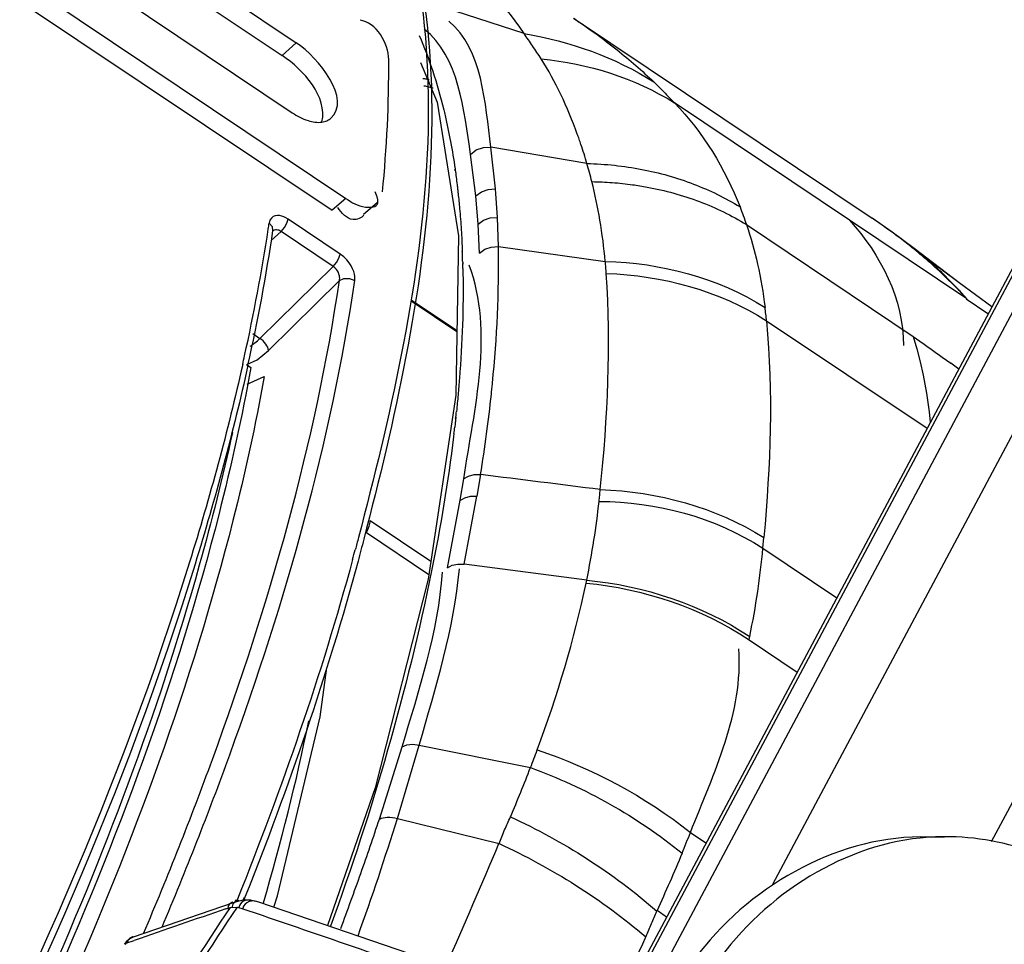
# Paper-space layout 'Sheet' of a CAD drawing. Header units: inches. Extents: x 0.2 to 10.8, y 0.2 to 8.3.
# Tile 131 of 256: x 5.7 to 5.88, y 2.085 to 2.255. Entities that reach past the tile are written whole.
import ezdxf

# ---------------------------------------------------------------- set-up
doc = ezdxf.new("R2010")
doc.units = ezdxf.units.IN
doc.header["$MEASUREMENT"] = 0
doc.layers.get('0').update_dxf_attribs({"lineweight": 5})
doc.layers.add('02___PRT_ALL_AXES', color=7, linetype='Continuous')

psp = doc.layouts.new('Sheet')

# ---------------------------------------------------------------- linework, layer by layer
at = {"color": 0, "linetype": 'ByBlock', "lineweight": -3}
for p, q in [((5.758877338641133, 1.977678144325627), (6.3059861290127, 3.003752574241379)), ((5.76248078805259, 1.97770407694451), (6.309589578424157, 3.003778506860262)), ((6.305060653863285, 3.003406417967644), (5.789612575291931, 2.03671002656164)), ((6.319326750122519, 2.999694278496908), (5.837707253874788, 2.096441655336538)), ((5.877895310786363, 2.104283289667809), (6.083789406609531, 2.490427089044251)), ((5.679724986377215, 2.275645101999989), (5.759463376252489, 2.222213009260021)), ((5.67717586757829, 2.273498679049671), (5.756914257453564, 2.220066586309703)), ((5.721371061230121, 2.270200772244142), (5.750338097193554, 2.250790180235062)), ((5.718837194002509, 2.267797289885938), (5.747771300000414, 2.248408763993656)), ((5.712335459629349, 2.262914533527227), (5.749587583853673, 2.237952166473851)), ((5.792168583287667, 2.252451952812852), (5.779481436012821, 2.256579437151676)), ((5.801220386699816, 2.255278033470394), (5.855960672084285, 2.218596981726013)), ((5.747771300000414, 2.248408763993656), (5.750338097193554, 2.250790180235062)), ((5.873332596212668, 2.203839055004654), (5.819736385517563, 2.23975495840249)), ((5.786888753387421, 2.223972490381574), (5.786054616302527, 2.231655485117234)), ((5.803664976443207, 2.228628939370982), (5.78605462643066, 2.231655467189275)), ((5.783295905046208, 2.222693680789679), (5.782329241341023, 2.230309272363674)), ((5.779355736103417, 2.227557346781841), (5.779392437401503, 2.227345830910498)), ((5.779463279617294, 2.227665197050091), (5.779494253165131, 2.227447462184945)), ((5.787230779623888, 2.218744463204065), (5.786888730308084, 2.223972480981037)), ((5.759463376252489, 2.222213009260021), (5.756914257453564, 2.220066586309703)), ((5.783707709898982, 2.217513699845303), (5.783295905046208, 2.222693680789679)), ((5.765180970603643, 2.221401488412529), (5.762671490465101, 2.219288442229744)), ((5.758405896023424, 2.212016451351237), (5.748845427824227, 2.218422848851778)), ((5.787412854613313, 2.213418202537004), (5.787230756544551, 2.218744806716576)), ((5.78394767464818, 2.212211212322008), (5.783707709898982, 2.217513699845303)), ((5.832915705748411, 2.217456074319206), (5.863523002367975, 2.196930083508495)), ((5.747565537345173, 2.2161770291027), (5.745710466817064, 2.214536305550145)), ((5.757126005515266, 2.209770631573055), (5.747565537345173, 2.2161770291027)), ((5.787412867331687, 2.213418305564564), (5.807031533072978, 2.210682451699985)), ((5.871942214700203, 2.206729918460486), (5.863673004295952, 2.213030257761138)), ((5.865466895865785, 2.211573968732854), (5.863673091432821, 2.213030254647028)), ((5.871940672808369, 2.206731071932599), (5.865466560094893, 2.211574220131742)), ((5.743680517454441, 2.196559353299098), (5.757126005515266, 2.209770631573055)), ((5.780868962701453, 2.210531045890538), (5.780864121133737, 2.210152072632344)), ((5.78087285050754, 2.210528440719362), (5.780882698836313, 2.210163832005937)), ((5.758257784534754, 2.207145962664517), (5.745225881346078, 2.194340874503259)), ((5.877915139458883, 2.202316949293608), (5.871940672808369, 2.206731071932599)), ((5.873332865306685, 2.203838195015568), (5.872402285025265, 2.204903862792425)), ((5.877232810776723, 2.201037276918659), (5.873262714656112, 2.203726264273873)), ((5.771391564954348, 2.20346132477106), (5.779825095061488, 2.197810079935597)), ((5.771421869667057, 2.203630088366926), (5.779828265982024, 2.197997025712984)), ((5.836610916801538, 2.199803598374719), (5.866070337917, 2.180102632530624)), ((5.742354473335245, 2.197447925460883), (5.743680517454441, 2.196559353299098)), ((5.863519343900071, 2.196925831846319), (5.864744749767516, 2.196059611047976)), ((5.868844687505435, 2.193138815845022), (5.870419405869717, 2.192023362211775)), ((5.74123599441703, 2.191752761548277), (5.742002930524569, 2.191238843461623)), ((5.870411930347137, 2.192053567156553), (5.871894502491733, 2.190980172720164)), ((5.741347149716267, 2.188140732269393), (5.74445641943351, 2.18959477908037)), ((5.779533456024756, 2.182125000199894), (5.779510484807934, 2.181858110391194)), ((5.779628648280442, 2.182200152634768), (5.779599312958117, 2.181927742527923)), ((5.779272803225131, 2.179096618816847), (5.779184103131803, 2.178509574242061)), ((5.779276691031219, 2.179094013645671), (5.77920794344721, 2.178523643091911)), ((5.784162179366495, 2.171602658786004), (5.783492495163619, 2.167646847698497)), ((5.78042703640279, 2.166869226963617), (5.781052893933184, 2.170790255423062)), ((5.78111957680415, 2.155172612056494), (5.783492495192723, 2.16764685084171)), ((5.778113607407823, 2.154509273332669), (5.78042703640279, 2.166869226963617)), ((5.775042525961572, 2.15566656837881), (5.763927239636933, 2.163114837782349)), ((5.763229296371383, 2.160955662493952), (5.774683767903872, 2.153280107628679)), ((5.835939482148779, 2.158063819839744), (5.836130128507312, 2.16002799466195)), ((5.8359389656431, 2.158063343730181), (5.849484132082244, 2.148996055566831)), ((5.803619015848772, 2.152224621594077), (5.781119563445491, 2.155172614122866)), ((5.833407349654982, 2.141283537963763), (5.842222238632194, 2.13537674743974)), ((5.765585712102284, 2.108412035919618), (5.769764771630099, 2.121678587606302)), ((5.768896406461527, 2.108534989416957), (5.77290386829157, 2.121988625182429)), ((5.772903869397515, 2.121988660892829), (5.79331204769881, 2.11785638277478)), ((5.768896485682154, 2.108535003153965), (5.787547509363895, 2.103939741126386)), ((5.822646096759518, 2.105946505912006), (5.825505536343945, 2.104025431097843)), ((5.739268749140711, 2.09361010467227), (5.739083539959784, 2.093173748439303)), ((5.739555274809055, 2.093721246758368), (5.739381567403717, 2.093288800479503)), ((5.740799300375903, 2.094051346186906), (5.740558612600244, 2.093489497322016)), ((5.740935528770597, 2.094104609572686), (5.740714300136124, 2.093550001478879)), ((5.743464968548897, 2.093191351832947), (5.74209319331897, 2.093497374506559)), ((5.73873573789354, 2.093062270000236), (5.720416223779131, 2.086763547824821)), ((5.737437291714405, 2.091956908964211), (5.738190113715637, 2.092172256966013)), ((5.738190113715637, 2.092172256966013), (5.739489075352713, 2.092242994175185)), ((5.739828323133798, 2.093372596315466), (5.738735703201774, 2.093062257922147)), ((5.739489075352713, 2.092242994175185), (5.740200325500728, 2.09208536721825)), ((5.784637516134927, 2.079133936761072), (5.743465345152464, 2.093191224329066)), ((5.719097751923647, 2.085630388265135), (5.718835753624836, 2.085445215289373)), ((5.719097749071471, 2.085630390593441), (5.718952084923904, 2.08537743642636)), ((5.719097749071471, 2.085630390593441), (5.720624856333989, 2.086159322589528))]:
    psp.add_line(p, q, dxfattribs=at)
for points in [[(5.773109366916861, 2.247177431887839), (5.776217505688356, 2.23986963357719), (5.780122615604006, 2.215350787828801), (5.779627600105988, 2.186166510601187)], [(5.78232914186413, 2.230309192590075), (5.783372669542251, 2.231115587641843), (5.784659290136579, 2.231584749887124), (5.786054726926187, 2.231656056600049)], [(5.783295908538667, 2.222693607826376), (5.7843019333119, 2.223445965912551), (5.785540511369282, 2.223890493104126), (5.786888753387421, 2.223972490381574)], [(5.748845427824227, 2.218422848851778), (5.748435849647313, 2.218670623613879), (5.748048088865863, 2.218856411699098), (5.747663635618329, 2.218992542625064), (5.747272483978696, 2.219077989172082), (5.746873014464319, 2.219101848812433), (5.746472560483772, 2.219045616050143), (5.746098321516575, 2.218891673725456), (5.745774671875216, 2.218628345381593), (5.745518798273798, 2.218236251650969), (5.745359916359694, 2.217684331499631)], [(5.747565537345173, 2.2161770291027), (5.748155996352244, 2.2168709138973), (5.748616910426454, 2.217679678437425), (5.748845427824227, 2.218422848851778)], [(5.783707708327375, 2.2175136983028), (5.784694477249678, 2.218234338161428), (5.785907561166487, 2.21866161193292), (5.787230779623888, 2.218744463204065)], [(5.863672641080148, 2.213030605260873), (5.859661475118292, 2.216029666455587), (5.855960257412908, 2.218597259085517)], [(5.746070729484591, 2.216370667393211), (5.745964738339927, 2.217017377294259), (5.745359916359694, 2.217684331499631)], [(5.747565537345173, 2.2161770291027), (5.74735299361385, 2.21629411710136), (5.747148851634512, 2.216378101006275), (5.746943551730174, 2.216434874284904), (5.746731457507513, 2.216463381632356), (5.746510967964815, 2.216457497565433), (5.746284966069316, 2.216407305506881), (5.746067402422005, 2.216304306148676)], [(5.783947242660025, 2.212210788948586), (5.784918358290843, 2.212902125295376), (5.786110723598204, 2.213311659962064), (5.787412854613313, 2.213418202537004)], [(5.757126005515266, 2.209770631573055), (5.75771646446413, 2.210464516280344), (5.758177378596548, 2.211273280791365), (5.758405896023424, 2.212016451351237)], [(5.761080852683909, 2.207157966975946), (5.761108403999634, 2.207541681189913), (5.76108500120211, 2.207932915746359), (5.761012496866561, 2.208348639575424), (5.760884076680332, 2.208801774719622), (5.760687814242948, 2.209299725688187), (5.760409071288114, 2.209843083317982), (5.760045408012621, 2.21040635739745), (5.759598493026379, 2.210965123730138), (5.759057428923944, 2.211508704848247), (5.758405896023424, 2.212016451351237)], [(5.758257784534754, 2.207145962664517), (5.758296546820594, 2.207361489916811), (5.758308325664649, 2.207579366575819), (5.758295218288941, 2.207809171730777), (5.758254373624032, 2.20805789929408), (5.75817988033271, 2.208329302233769), (5.758063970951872, 2.208623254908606), (5.757903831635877, 2.208925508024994), (5.757698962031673, 2.209222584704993), (5.757442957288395, 2.209508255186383), (5.75712600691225, 2.209770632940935)], [(5.758257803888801, 2.2071459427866), (5.759097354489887, 2.20753263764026), (5.76013287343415, 2.20753704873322), (5.761080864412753, 2.207157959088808)], [(5.863522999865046, 2.196930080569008), (5.864199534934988, 2.194638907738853), (5.864808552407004, 2.192269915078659), (5.865349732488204, 2.189824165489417)], [(5.741246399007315, 2.191805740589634), (5.741299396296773, 2.191799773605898), (5.743166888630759, 2.192647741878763), (5.745226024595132, 2.194341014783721)], [(5.865349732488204, 2.189824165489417), (5.865951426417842, 2.186531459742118), (5.866437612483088, 2.183112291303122), (5.866640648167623, 2.181172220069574)], [(5.779627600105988, 2.186166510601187), (5.774547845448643, 2.1523759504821), (5.764814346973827, 2.114126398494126), (5.756085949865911, 2.088890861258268)], [(5.781036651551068, 2.170777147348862), (5.781908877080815, 2.171285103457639), (5.782978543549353, 2.171569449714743), (5.784152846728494, 2.171574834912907)], [(5.780387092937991, 2.166837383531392), (5.781249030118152, 2.167337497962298), (5.782312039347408, 2.167616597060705), (5.783492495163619, 2.167646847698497)], [(5.778113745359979, 2.154509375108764), (5.778952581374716, 2.154943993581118), (5.779980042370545, 2.155172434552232), (5.78111957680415, 2.155172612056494)], [(5.746201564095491, 2.092258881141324), (5.746874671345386, 2.094318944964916), (5.754698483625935, 2.127159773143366), (5.755934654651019, 2.136115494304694)], [(5.769764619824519, 2.121678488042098), (5.770630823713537, 2.122010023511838), (5.771707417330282, 2.122118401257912), (5.772903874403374, 2.121988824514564)], [(5.742092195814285, 2.093497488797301), (5.741530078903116, 2.093538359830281), (5.740683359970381, 2.093509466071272), (5.739828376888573, 2.093372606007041)], [(5.720422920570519, 2.086765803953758), (5.719803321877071, 2.086465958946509), (5.71912859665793, 2.085866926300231), (5.718835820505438, 2.085445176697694)]]:
    psp.add_lwpolyline(points, dxfattribs=at)
for centre, radius, start, end in [((5.391673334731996, 2.270488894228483), 0.3576082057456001, 347.5442277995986, 351.333216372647), ((5.393652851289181, 2.268906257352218), 0.3563121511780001, 347.4734176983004, 351.5212494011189), ((5.431375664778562, 2.264044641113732), 0.3173883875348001, 351.4032617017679, 351.6008662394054), ((5.60852826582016, 2.205708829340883), 0.1724118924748, 2.021057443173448, 2.25931493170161), ((5.605762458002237, 2.205611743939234), 0.1751794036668, 1.608310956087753, 2.020888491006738), ((5.611165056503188, 2.205758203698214), 0.169774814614, 1.211937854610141, 1.486982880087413), ((5.349470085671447, 2.279317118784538), 0.4007225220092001, 347.3826669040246, 347.6131756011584), ((5.528452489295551, 2.209112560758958), 0.2526138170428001, 353.8843438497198, 354.1052696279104), ((5.520707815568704, 2.209973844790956), 0.260406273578, 353.1896532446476, 353.4526903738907), ((5.105681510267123, -3.343847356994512), 5.5569968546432, 82.75883351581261, 82.98708278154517), ((5.311471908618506, 2.278130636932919), 0.4655150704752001, 344.7921571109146, 345.0187886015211), ((5.63428156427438, 2.186897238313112), 0.1728506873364, 348.2496424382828, 348.4283809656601), ((5.552240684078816, 2.200047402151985), 0.2872412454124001, 348.1951476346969, 348.3165895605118), ((5.264347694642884, 2.265770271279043), 0.5284812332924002, 340.2275711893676, 342.6911333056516), ((5.564570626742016, 2.207713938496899), 0.2774158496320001, 337.633196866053, 338.47908812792), ((3.814640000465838, 2.940199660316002), 2.142813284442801, 336.3797240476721, 337.0289068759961), ((6.283565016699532, 1.726555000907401), 0.6565894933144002, 146.1622506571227, 150.6760246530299), ((6.284812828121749, 1.726569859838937), 0.6565781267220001, 146.1557150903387, 150.6760489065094), ((8.057032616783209, -4.661919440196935), 7.141104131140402, 108.9548557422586, 109.0975432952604), ((3.773416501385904, 2.983371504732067), 2.229273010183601, 335.65612019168, 336.2894347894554)]:
    psp.add_arc(centre, radius, start, end, dxfattribs=at)
for points, knots in [([(5.742474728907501, 2.316182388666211), (5.7507391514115, 2.310644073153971), (5.786033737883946, 2.265663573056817), (5.773053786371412, 2.203128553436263), (5.761764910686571, 2.160061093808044)], [0, 0, 0, 0, 0.1826395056, 1, 1, 1, 1]), ([(5.742474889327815, 2.316182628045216), (5.750920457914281, 2.310523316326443), (5.786501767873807, 2.265541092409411), (5.773915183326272, 2.202779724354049), (5.762731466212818, 2.159727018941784)], [0, 0, 0, 0, 0.1860341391, 1, 1, 1, 1]), ([(5.801245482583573, 2.25526117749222), (5.803971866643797, 2.25343386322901), (5.809054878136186, 2.249756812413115), (5.81378970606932, 2.245639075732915), (5.815949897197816, 2.243581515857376)], [0, 0, 0, 0, 0.5238474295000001, 1, 1, 1, 1]), ([(5.795295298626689, 2.24783079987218), (5.794753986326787, 2.248619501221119), (5.79370145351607, 2.250152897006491), (5.792663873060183, 2.251696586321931), (5.792168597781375, 2.252451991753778)], [0, 0, 0, 0, 0.5143291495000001, 1, 1, 1, 1]), ([(5.772888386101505, 2.252116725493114), (5.773816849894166, 2.249978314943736), (5.775503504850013, 2.24549234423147), (5.776807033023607, 2.240883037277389), (5.777390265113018, 2.238499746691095)], [0, 0, 0, 0, 0.4872158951, 1, 1, 1, 1]), ([(5.801902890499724, 2.234033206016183), (5.801007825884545, 2.236502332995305), (5.799042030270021, 2.241224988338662), (5.796599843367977, 2.245721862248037), (5.795295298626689, 2.24783079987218)], [0, 0, 0, 0, 0.5143496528, 1, 1, 1, 1]), ([(5.773587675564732, 2.244246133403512), (5.773782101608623, 2.244209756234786), (5.774169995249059, 2.244135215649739), (5.77455713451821, 2.244056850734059), (5.774750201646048, 2.244016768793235)], [0, 0, 0, 0, 0.5007798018, 1, 1, 1, 1]), ([(5.815950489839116, 2.243581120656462), (5.816566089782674, 2.242973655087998), (5.817837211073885, 2.241707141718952), (5.819092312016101, 2.240424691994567), (5.819737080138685, 2.239755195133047)], [0, 0, 0, 0, 0.481989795, 1, 1, 1, 1]), ([(5.77376825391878, 2.242894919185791), (5.774053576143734, 2.242830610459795), (5.77462185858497, 2.242697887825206), (5.775187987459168, 2.242556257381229), (5.775469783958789, 2.242483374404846)], [0, 0, 0, 0, 0.5012086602, 1, 1, 1, 1]), ([(5.777390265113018, 2.238499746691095), (5.777433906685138, 2.238321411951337), (5.777520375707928, 2.237963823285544), (5.777604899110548, 2.237605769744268), (5.777646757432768, 2.237426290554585)], [0, 0, 0, 0, 0.4990504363, 1, 1, 1, 1]), ([(5.749587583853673, 2.237952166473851), (5.750486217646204, 2.237349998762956), (5.752215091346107, 2.236429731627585), (5.754207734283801, 2.236102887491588), (5.755059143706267, 2.236225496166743)], [0, 0, 0, 0, 0.5570417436, 1, 1, 1, 1]), ([(5.755059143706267, 2.236225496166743), (5.75536844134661, 2.236270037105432), (5.755960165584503, 2.236428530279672), (5.756481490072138, 2.236756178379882), (5.75669944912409, 2.236950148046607)], [0, 0, 0, 0, 0.5171426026, 1, 1, 1, 1]), ([(5.777646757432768, 2.237426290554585), (5.778016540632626, 2.235840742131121), (5.778691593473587, 2.232598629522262), (5.779224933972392, 2.229330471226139), (5.779463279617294, 2.227665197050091)], [0, 0, 0, 0, 0.4918216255, 1, 1, 1, 1]), ([(5.802571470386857, 2.232118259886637), (5.80246340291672, 2.232439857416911), (5.802244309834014, 2.23307950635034), (5.802017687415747, 2.233716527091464), (5.801902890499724, 2.234033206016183)], [0, 0, 0, 0, 0.5017934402, 1, 1, 1, 1]), ([(5.803664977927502, 2.228628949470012), (5.80349333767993, 2.229217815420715), (5.803140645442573, 2.230384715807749), (5.802764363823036, 2.231544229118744), (5.802571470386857, 2.232118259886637)], [0, 0, 0, 0, 0.5031983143, 1, 1, 1, 1]), ([(5.779494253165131, 2.227447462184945), (5.779557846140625, 2.226997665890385), (5.77968079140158, 2.226093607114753), (5.779794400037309, 2.22518832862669), (5.779849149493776, 2.224733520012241)], [0, 0, 0, 0, 0.4979050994, 1, 1, 1, 1]), ([(5.803664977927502, 2.228628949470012), (5.805357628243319, 2.228587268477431), (5.808729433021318, 2.228368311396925), (5.812072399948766, 2.227874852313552), (5.813724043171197, 2.22755874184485)], [0, 0, 0, 0, 0.5017100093, 1, 1, 1, 1]), ([(5.804573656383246, 2.225303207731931), (5.804427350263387, 2.225863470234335), (5.804130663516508, 2.226973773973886), (5.803821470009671, 2.228080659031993), (5.80366499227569, 2.228628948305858)], [0, 0, 0, 0, 0.5038588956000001, 1, 1, 1, 1]), ([(5.813724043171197, 2.22755874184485), (5.816957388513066, 2.226939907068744), (5.823211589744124, 2.225184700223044), (5.82905306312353, 2.222330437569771), (5.831748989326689, 2.220669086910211)], [0, 0, 0, 0, 0.509701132, 1, 1, 1, 1]), ([(5.779849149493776, 2.224733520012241), (5.779881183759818, 2.224467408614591), (5.77994383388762, 2.223933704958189), (5.780003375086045, 2.223399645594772), (5.780032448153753, 2.223131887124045)], [0, 0, 0, 0, 0.4987907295, 1, 1, 1, 1]), ([(5.807031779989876, 2.210682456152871), (5.806797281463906, 2.213212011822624), (5.80617168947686, 2.218122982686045), (5.80516583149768, 2.222971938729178), (5.804573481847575, 2.225303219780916)], [0, 0, 0, 0, 0.513652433, 1, 1, 1, 1]), ([(5.804573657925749, 2.225303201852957), (5.805824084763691, 2.225284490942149), (5.808320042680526, 2.225172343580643), (5.810804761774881, 2.224909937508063), (5.812039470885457, 2.224740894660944)], [0, 0, 0, 0, 0.500869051, 1, 1, 1, 1]), ([(5.812039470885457, 2.224740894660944), (5.812489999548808, 2.224679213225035), (5.813388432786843, 2.224545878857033), (5.814283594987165, 2.224392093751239), (5.814729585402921, 2.22431015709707)], [0, 0, 0, 0, 0.5007029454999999, 1, 1, 1, 1]), ([(5.814729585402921, 2.22431015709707), (5.817995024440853, 2.223710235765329), (5.824306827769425, 2.221981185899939), (5.830201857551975, 2.219124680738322), (5.83291572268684, 2.217456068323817)], [0, 0, 0, 0, 0.5103205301, 1, 1, 1, 1]), ([(5.759463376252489, 2.222213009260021), (5.7605460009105, 2.221487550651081), (5.762077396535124, 2.22041736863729), (5.765136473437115, 2.220604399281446), (5.765299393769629, 2.22137833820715)], [0, 0, 0, 0, 0.6223220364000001, 1, 1, 1, 1]), ([(5.765299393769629, 2.22137833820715), (5.765358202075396, 2.221657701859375), (5.7652717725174, 2.222396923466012), (5.764989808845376, 2.223057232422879), (5.764798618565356, 2.22344414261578)], [0, 0, 0, 0, 0.3981362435, 1, 1, 1, 1]), ([(5.780032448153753, 2.223131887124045), (5.780082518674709, 2.22267074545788), (5.780178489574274, 2.221744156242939), (5.780265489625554, 2.220816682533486), (5.780306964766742, 2.220350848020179)], [0, 0, 0, 0, 0.4979468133, 1, 1, 1, 1]), ([(5.762766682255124, 2.219180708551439), (5.762300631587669, 2.218622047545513), (5.760136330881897, 2.217739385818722), (5.758653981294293, 2.219581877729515), (5.757970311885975, 2.220546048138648)], [0, 0, 0, 0, 0.3810087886, 1, 1, 1, 1]), ([(5.780306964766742, 2.220350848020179), (5.780421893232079, 2.219060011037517), (5.780620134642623, 2.216446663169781), (5.780753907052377, 2.213829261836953), (5.780806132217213, 2.212505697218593)], [0, 0, 0, 0, 0.494533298, 1, 1, 1, 1]), ([(5.831749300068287, 2.220668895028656), (5.831951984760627, 2.220141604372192), (5.832350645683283, 2.219074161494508), (5.832729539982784, 2.217999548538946), (5.832915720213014, 2.217456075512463)], [0, 0, 0, 0, 0.4957981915, 1, 1, 1, 1]), ([(5.858645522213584, 2.216740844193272), (5.858204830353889, 2.217055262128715), (5.857314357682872, 2.217680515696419), (5.856414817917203, 2.218292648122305), (5.855960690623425, 2.218596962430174)], [0, 0, 0, 0, 0.4975625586, 1, 1, 1, 1]), ([(5.832915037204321, 2.21745653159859), (5.833740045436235, 2.215064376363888), (5.835134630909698, 2.210038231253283), (5.836001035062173, 2.204899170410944), (5.83633422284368, 2.202247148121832)], [0, 0, 0, 0, 0.4863118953, 1, 1, 1, 1]), ([(5.861440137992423, 2.214676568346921), (5.860982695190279, 2.215026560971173), (5.860056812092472, 2.215722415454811), (5.859119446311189, 2.216402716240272), (5.858645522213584, 2.216740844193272)], [0, 0, 0, 0, 0.4973213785, 1, 1, 1, 1]), ([(5.863624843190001, 2.212955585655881), (5.863266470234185, 2.21324635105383), (5.862542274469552, 2.213825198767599), (5.86180990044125, 2.214393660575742), (5.861440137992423, 2.214676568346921)], [0, 0, 0, 0, 0.4977978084, 1, 1, 1, 1]), ([(5.864339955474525, 2.212369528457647), (5.864221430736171, 2.212467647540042), (5.863983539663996, 2.212663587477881), (5.863744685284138, 2.212858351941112), (5.863624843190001, 2.212955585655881)], [0, 0, 0, 0, 0.4992574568, 1, 1, 1, 1]), ([(5.870505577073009, 2.206782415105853), (5.869528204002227, 2.207753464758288), (5.867514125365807, 2.209662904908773), (5.865415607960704, 2.211479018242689), (5.864339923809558, 2.212369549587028)], [0, 0, 0, 0, 0.4966252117, 1, 1, 1, 1]), ([(5.865466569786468, 2.211574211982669), (5.865282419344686, 2.211711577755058), (5.864910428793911, 2.211981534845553), (5.864531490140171, 2.212241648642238), (5.8643403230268, 2.212369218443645)], [0, 0, 0, 0, 0.4999096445, 1, 1, 1, 1]), ([(5.871268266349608, 2.206102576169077), (5.870327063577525, 2.207080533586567), (5.868441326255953, 2.208956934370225), (5.866461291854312, 2.210734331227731), (5.865466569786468, 2.211574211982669)], [0, 0, 0, 0, 0.5104219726, 1, 1, 1, 1]), ([(5.780901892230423, 2.209349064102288), (5.780905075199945, 2.209198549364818), (5.780911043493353, 2.208897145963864), (5.780916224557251, 2.208595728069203), (5.780918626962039, 2.208444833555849)], [0, 0, 0, 0, 0.4993942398, 1, 1, 1, 1]), ([(5.807210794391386, 2.208471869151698), (5.807189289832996, 2.208840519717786), (5.80713758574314, 2.209575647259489), (5.807069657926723, 2.210309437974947), (5.807032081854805, 2.210675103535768)], [0, 0, 0, 0, 0.5011440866, 1, 1, 1, 1]), ([(5.780918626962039, 2.208444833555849), (5.780968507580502, 2.205311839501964), (5.780904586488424, 2.198892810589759), (5.780535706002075, 2.192484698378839), (5.780279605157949, 2.189211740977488)], [0, 0, 0, 0, 0.4883445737, 1, 1, 1, 1]), ([(5.722323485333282, 2.087419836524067), (5.726803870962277, 2.097953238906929), (5.742167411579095, 2.136720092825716), (5.75383597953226, 2.177192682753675), (5.758257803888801, 2.2071459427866)], [0, 0, 0, 0, 0.2743390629, 1, 1, 1, 1]), ([(5.72572258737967, 2.088592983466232), (5.730124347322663, 2.099023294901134), (5.745231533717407, 2.137432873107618), (5.756703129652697, 2.17750344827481), (5.761080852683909, 2.207157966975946)], [0, 0, 0, 0, 0.274138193, 1, 1, 1, 1]), ([(5.873332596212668, 2.203839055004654), (5.872874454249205, 2.204339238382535), (5.871943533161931, 2.205331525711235), (5.870989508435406, 2.206301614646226), (5.870505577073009, 2.206782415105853)], [0, 0, 0, 0, 0.4985733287, 1, 1, 1, 1]), ([(5.872402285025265, 2.204903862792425), (5.872214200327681, 2.205106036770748), (5.87183789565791, 2.205507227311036), (5.871458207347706, 2.205905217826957), (5.871268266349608, 2.206102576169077)], [0, 0, 0, 0, 0.5020199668, 1, 1, 1, 1]), ([(5.836610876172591, 2.199803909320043), (5.836574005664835, 2.200212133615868), (5.836490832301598, 2.201027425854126), (5.836389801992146, 2.201840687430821), (5.836335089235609, 2.202246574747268)], [0, 0, 0, 0, 0.5001999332, 1, 1, 1, 1]), ([(5.741893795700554, 2.195111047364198), (5.742199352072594, 2.195301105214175), (5.74282147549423, 2.195755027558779), (5.743390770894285, 2.196272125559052), (5.743680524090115, 2.196559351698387)], [0, 0, 0, 0, 0.4686472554, 1, 1, 1, 1]), ([(5.745225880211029, 2.194340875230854), (5.745230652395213, 2.194752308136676), (5.744768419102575, 2.195631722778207), (5.744109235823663, 2.196281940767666), (5.743680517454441, 2.196559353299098)], [0, 0, 0, 0, 0.446219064, 1, 1, 1, 1]), ([(5.864746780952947, 2.196050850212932), (5.865429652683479, 2.195564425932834), (5.866795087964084, 2.194592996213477), (5.868161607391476, 2.193623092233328), (5.868844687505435, 2.193138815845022)], [0, 0, 0, 0, 0.5003205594, 1, 1, 1, 1]), ([(5.740515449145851, 2.191783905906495), (5.7377804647, 2.17956540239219), (5.723118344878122, 2.125921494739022), (5.700401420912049, 2.074720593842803), (5.680239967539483, 2.036700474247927)], [0, 0, 0, 0, 0.2253741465, 1, 1, 1, 1]), ([(5.741483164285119, 2.191624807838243), (5.738772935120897, 2.179347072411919), (5.724163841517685, 2.125415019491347), (5.701360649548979, 2.073952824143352), (5.681100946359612, 2.035747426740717)], [0, 0, 0, 0, 0.2252552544, 1, 1, 1, 1]), ([(5.742002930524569, 2.191238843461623), (5.740404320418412, 2.182233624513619), (5.731654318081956, 2.142638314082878), (5.71741600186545, 2.104407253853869), (5.704644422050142, 2.075754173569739)], [0, 0, 0, 0, 0.2257350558, 1, 1, 1, 1]), ([(5.74445641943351, 2.18959477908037), (5.742880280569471, 2.180716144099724), (5.734284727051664, 2.141711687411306), (5.720343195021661, 2.104030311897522), (5.707841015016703, 2.075783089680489)], [0, 0, 0, 0, 0.2259573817, 1, 1, 1, 1]), ([(5.780279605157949, 2.189211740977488), (5.780201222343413, 2.188210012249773), (5.780030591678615, 2.186194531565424), (5.779835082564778, 2.184181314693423), (5.779730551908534, 2.18316885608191)], [0, 0, 0, 0, 0.4967740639, 1, 1, 1, 1]), ([(5.786129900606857, 2.186330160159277), (5.786166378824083, 2.186672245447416), (5.786237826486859, 2.187355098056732), (5.786306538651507, 2.188038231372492), (5.786340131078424, 2.188379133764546)], [0, 0, 0, 0, 0.5010714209, 1, 1, 1, 1]), ([(5.784152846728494, 2.171574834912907), (5.78455050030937, 2.174059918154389), (5.785274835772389, 2.178970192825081), (5.785870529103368, 2.183897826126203), (5.786129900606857, 2.186330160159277)], [0, 0, 0, 0, 0.5071102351, 1, 1, 1, 1]), ([(5.779599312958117, 2.181927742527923), (5.779569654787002, 2.181653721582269), (5.779509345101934, 2.181104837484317), (5.77944726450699, 2.180556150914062), (5.779415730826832, 2.180281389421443)], [0, 0, 0, 0, 0.4991454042, 1, 1, 1, 1]), ([(5.738617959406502, 2.179331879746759), (5.736853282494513, 2.171142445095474), (5.727953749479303, 2.135724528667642), (5.714923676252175, 2.101430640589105), (5.703450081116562, 2.075756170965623)], [0, 0, 0, 0, 0.2295245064, 1, 1, 1, 1]), ([(5.805892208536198, 2.166665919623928), (5.805928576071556, 2.167027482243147), (5.806002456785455, 2.167748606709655), (5.806079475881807, 2.168469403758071), (5.806118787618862, 2.168828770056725)], [0, 0, 0, 0, 0.501294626, 1, 1, 1, 1]), ([(5.803619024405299, 2.152224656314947), (5.804118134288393, 2.154661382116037), (5.804992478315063, 2.159458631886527), (5.805638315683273, 2.164292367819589), (5.805892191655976, 2.166665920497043)], [0, 0, 0, 0, 0.5102807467, 1, 1, 1, 1]), ([(5.76322929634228, 2.160955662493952), (5.763420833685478, 2.161327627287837), (5.763724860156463, 2.16202623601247), (5.763904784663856, 2.162774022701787), (5.763927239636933, 2.163114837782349)], [0, 0, 0, 0, 0.5505495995, 1, 1, 1, 1]), ([(5.761764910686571, 2.160061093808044), (5.761665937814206, 2.159683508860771), (5.761466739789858, 2.158927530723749), (5.761265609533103, 2.158172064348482), (5.761164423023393, 2.157793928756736)], [0, 0, 0, 0, 0.4992970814, 1, 1, 1, 1]), ([(5.762731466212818, 2.159727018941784), (5.762558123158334, 2.159059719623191), (5.762207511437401, 2.15772261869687), (5.761850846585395, 2.156387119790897), (5.761670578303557, 2.155718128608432)], [0, 0, 0, 0, 0.4987675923, 1, 1, 1, 1]), ([(5.833530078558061, 2.141880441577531), (5.834089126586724, 2.144622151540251), (5.835046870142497, 2.149996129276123), (5.835703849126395, 2.155416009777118), (5.8359389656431, 2.158063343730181)], [0, 0, 0, 0, 0.5128642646, 1, 1, 1, 1]), ([(5.793312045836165, 2.117856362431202), (5.79351977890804, 2.118394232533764), (5.793931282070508, 2.119469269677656), (5.794336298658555, 2.120546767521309), (5.794536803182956, 2.121085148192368)], [0, 0, 0, 0, 0.5009061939, 1, 1, 1, 1]), ([(5.789641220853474, 2.10883766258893), (5.790280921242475, 2.110334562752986), (5.791531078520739, 2.113330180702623), (5.79272875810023, 2.116347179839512), (5.793312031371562, 2.117856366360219)], [0, 0, 0, 0, 0.5015222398, 1, 1, 1, 1]), ([(5.758509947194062, 2.08835613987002), (5.759763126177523, 2.091708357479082), (5.762186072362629, 2.098371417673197), (5.764482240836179, 2.105079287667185), (5.765585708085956, 2.108412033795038)], [0, 0, 0, 0, 0.5048047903, 1, 1, 1, 1]), ([(5.765585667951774, 2.108411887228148), (5.766020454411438, 2.108643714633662), (5.767167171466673, 2.108851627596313), (5.768288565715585, 2.108695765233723), (5.768896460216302, 2.108535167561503)], [0, 0, 0, 0, 0.4393568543, 1, 1, 1, 1]), ([(5.787552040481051, 2.103938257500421), (5.787884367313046, 2.104765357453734), (5.788562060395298, 2.106406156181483), (5.78926879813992, 2.108034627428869), (5.789627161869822, 2.108842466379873)], [0, 0, 0, 0, 0.5021432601, 1, 1, 1, 1]), ([(5.821115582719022, 2.102147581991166), (5.820387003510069, 2.100380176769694), (5.818876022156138, 2.096823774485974), (5.817286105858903, 2.093301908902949), (5.816462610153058, 2.09153206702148)], [0, 0, 0, 0, 0.4947771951, 1, 1, 1, 1]), ([(5.742094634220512, 2.093512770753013), (5.741617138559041, 2.093594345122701), (5.740555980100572, 2.093600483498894), (5.739893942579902, 2.092663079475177), (5.739824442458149, 2.092190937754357)], [0, 0, 0, 0, 0.5037352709, 1, 1, 1, 1]), ([(5.743464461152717, 2.093189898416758), (5.742902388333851, 2.09338713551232), (5.741649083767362, 2.093596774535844), (5.74064615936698, 2.092584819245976), (5.740542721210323, 2.092031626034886)], [0, 0, 0, 0, 0.5141973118, 1, 1, 1, 1]), ([(5.738707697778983, 2.09315639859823), (5.738457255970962, 2.093086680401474), (5.737930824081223, 2.092789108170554), (5.737770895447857, 2.092198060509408), (5.737761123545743, 2.09190170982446)], [0, 0, 0, 0, 0.4671622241, 1, 1, 1, 1]), ([(5.73981587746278, 2.093451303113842), (5.739499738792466, 2.093407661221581), (5.738816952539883, 2.093161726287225), (5.738548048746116, 2.092463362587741), (5.738522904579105, 2.092119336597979)], [0, 0, 0, 0, 0.4805694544, 1, 1, 1, 1]), ([(5.814529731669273, 2.08693283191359), (5.814838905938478, 2.087704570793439), (5.815472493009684, 2.089241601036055), (5.816133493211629, 2.090767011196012), (5.816469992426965, 2.091526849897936)], [0, 0, 0, 0, 0.5001054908, 1, 1, 1, 1]), ([(5.81825192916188, 2.090434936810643), (5.817962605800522, 2.090635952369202), (5.817384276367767, 2.09103872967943), (5.816806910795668, 2.091442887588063), (5.816518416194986, 2.091645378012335)], [0, 0, 0, 0, 0.4998829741, 1, 1, 1, 1]), ([(5.719943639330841, 2.086635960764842), (5.719776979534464, 2.086530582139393), (5.71946526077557, 2.086221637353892), (5.719347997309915, 2.085798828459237), (5.719327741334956, 2.085576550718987)], [0, 0, 0, 0, 0.4690537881, 1, 1, 1, 1]), ([(5.720397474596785, 2.086830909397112), (5.72031677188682, 2.086809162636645), (5.720159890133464, 2.086755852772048), (5.720012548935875, 2.086679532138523), (5.719943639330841, 2.086635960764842)], [0, 0, 0, 0, 0.5062148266, 1, 1, 1, 1])]:
    psp.add_open_spline(points, degree=3, knots=knots, dxfattribs=at)
for points in [[(5.792168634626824, 2.252451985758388), (5.787778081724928, 2.258727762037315), (5.782583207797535, 2.264552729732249), (5.776652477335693, 2.269399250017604)], [(5.767304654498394, 2.247683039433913), (5.767281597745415, 2.250665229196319), (5.764999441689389, 2.254582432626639), (5.762035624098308, 2.254913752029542)], [(5.786054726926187, 2.231656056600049), (5.784957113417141, 2.239697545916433), (5.784553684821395, 2.249544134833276), (5.778321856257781, 2.254743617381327)], [(5.782329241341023, 2.230309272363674), (5.781057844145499, 2.238373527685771), (5.78024657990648, 2.248246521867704), (5.773813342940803, 2.253272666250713)], [(5.792168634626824, 2.252451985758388), (5.800519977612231, 2.251095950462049), (5.808798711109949, 2.248102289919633), (5.815950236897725, 2.24358129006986)], [(5.75669944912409, 2.236950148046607), (5.7604923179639, 2.240325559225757), (5.754556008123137, 2.247963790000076), (5.750338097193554, 2.250790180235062)], [(5.755049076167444, 2.236254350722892), (5.756145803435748, 2.24084746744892), (5.751694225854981, 2.245780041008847), (5.747771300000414, 2.248408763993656)], [(5.766161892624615, 2.223410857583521), (5.76694153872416, 2.231472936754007), (5.76736727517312, 2.239583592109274), (5.767304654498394, 2.247683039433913)], [(5.795295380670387, 2.247830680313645), (5.803834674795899, 2.246993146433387), (5.812451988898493, 2.244289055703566), (5.8197367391, 2.239755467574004)], [(5.819736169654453, 2.239755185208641), (5.824959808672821, 2.234349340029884), (5.829005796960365, 2.227667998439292), (5.831748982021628, 2.220669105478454)], [(5.851859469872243, 2.21822947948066), (5.857452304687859, 2.212042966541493), (5.861852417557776, 2.203572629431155), (5.861717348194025, 2.19523389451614)], [(5.786340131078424, 2.188379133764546), (5.787158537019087, 2.19668447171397), (5.787575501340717, 2.205048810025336), (5.787413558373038, 2.213392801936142)], [(5.781052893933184, 2.170790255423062), (5.783027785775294, 2.183705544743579), (5.78664683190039, 2.197733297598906), (5.782076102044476, 2.209973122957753)], [(5.80703234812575, 2.210676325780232), (5.817193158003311, 2.210435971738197), (5.827737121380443, 2.207666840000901), (5.83633490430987, 2.202246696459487)], [(5.806118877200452, 2.168829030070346), (5.807469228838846, 2.181979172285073), (5.808136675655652, 2.19528505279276), (5.807210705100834, 2.208471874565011)], [(5.807210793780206, 2.20847187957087), (5.817422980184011, 2.208154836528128), (5.827995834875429, 2.20529641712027), (5.836610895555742, 2.199803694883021)], [(5.836601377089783, 2.199806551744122), (5.837844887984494, 2.186606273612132), (5.837326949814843, 2.173237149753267), (5.836122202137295, 2.160033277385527)], [(5.77920794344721, 2.178523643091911), (5.778204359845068, 2.170273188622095), (5.776812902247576, 2.162066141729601), (5.775167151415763, 2.153919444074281)], [(5.806118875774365, 2.168829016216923), (5.816538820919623, 2.168503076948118), (5.827325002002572, 2.165609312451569), (5.836130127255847, 2.160027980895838)], [(5.805892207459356, 2.166665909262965), (5.816310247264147, 2.166641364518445), (5.827228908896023, 2.163779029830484), (5.835939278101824, 2.158063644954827)], [(5.760684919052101, 2.156016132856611), (5.754933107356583, 2.134857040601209), (5.74772123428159, 2.114070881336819), (5.739555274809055, 2.093721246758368)], [(5.761670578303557, 2.155718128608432), (5.756032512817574, 2.134794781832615), (5.74895517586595, 2.114235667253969), (5.740935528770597, 2.094104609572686)], [(5.775167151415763, 2.153919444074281), (5.7706978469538, 2.131795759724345), (5.764320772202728, 2.110015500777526), (5.756644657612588, 2.088790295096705)], [(5.769764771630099, 2.121678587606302), (5.772895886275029, 2.13217391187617), (5.77639514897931, 2.14276282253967), (5.777186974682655, 2.153686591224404)], [(5.772903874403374, 2.121988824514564), (5.775931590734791, 2.132622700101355), (5.779282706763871, 2.143316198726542), (5.780281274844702, 2.154327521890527)], [(5.794537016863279, 2.121085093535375), (5.798241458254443, 2.131052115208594), (5.801345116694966, 2.141286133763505), (5.803510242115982, 2.15169654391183)], [(5.803509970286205, 2.151696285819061), (5.814010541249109, 2.150646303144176), (5.824633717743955, 2.14714749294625), (5.833407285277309, 2.141283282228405)], [(5.803618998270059, 2.152224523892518), (5.814120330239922, 2.151215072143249), (5.824757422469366, 2.147740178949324), (5.833530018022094, 2.141880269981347)], [(5.822646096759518, 2.105946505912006), (5.826893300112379, 2.11674895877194), (5.832433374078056, 2.128053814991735), (5.83150196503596, 2.139623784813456)], [(5.744330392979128, 2.093060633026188), (5.747561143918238, 2.104056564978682), (5.75037506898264, 2.115189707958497), (5.752622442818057, 2.126427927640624)], [(5.794537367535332, 2.121084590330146), (5.804635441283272, 2.117725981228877), (5.81432945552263, 2.112586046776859), (5.822645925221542, 2.105946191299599)], [(5.793312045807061, 2.117856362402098), (5.803315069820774, 2.114216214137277), (5.812876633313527, 2.108887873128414), (5.821115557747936, 2.102147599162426)], [(5.789626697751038, 2.10880394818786), (5.799305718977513, 2.10438649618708), (5.808470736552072, 2.098548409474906), (5.816466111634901, 2.0915290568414)], [(5.787542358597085, 2.103927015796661), (5.797200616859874, 2.099472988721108), (5.806376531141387, 2.093709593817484), (5.814467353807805, 2.086806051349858)], [(5.740200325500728, 2.09208536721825), (5.753913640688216, 2.087392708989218), (5.767622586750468, 2.082687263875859), (5.781327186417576, 2.077969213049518)]]:
    psp.add_open_spline(points, degree=3, dxfattribs=at)
at = {"layer": '02___PRT_ALL_AXES', "color": 0, "linetype": 'ByBlock', "lineweight": -3}
psp.add_line((5.864773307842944, 2.10513688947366), (5.869277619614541, 2.105169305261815), dxfattribs=at)
psp.add_arc((5.869626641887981, 2.057234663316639), 0.04793584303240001, 90.41717508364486, 95.79253772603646, dxfattribs=at)
for points, knots in [([(5.864773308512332, 2.105136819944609), (5.849078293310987, 2.105023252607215), (5.815714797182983, 2.085885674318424), (5.809608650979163, 2.049315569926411), (5.812848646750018, 2.032542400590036)], [0, 0, 0, 0, 0.4788306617, 1, 1, 1, 1]), ([(5.864788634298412, 2.104925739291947), (5.849772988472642, 2.103402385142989), (5.819584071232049, 2.08329537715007), (5.814253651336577, 2.048619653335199), (5.817352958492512, 2.032574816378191)], [0, 0, 0, 0, 0.4801376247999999, 1, 1, 1, 1])]:
    psp.add_open_spline(points, degree=3, knots=knots, dxfattribs=at)
psp.add_open_spline([(5.901332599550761, 2.093542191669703), (5.892547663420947, 2.100754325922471), (5.880643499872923, 2.105251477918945), (5.869277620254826, 2.10516923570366)], degree=3, dxfattribs=at)

doc.saveas('drawing.dxf')
